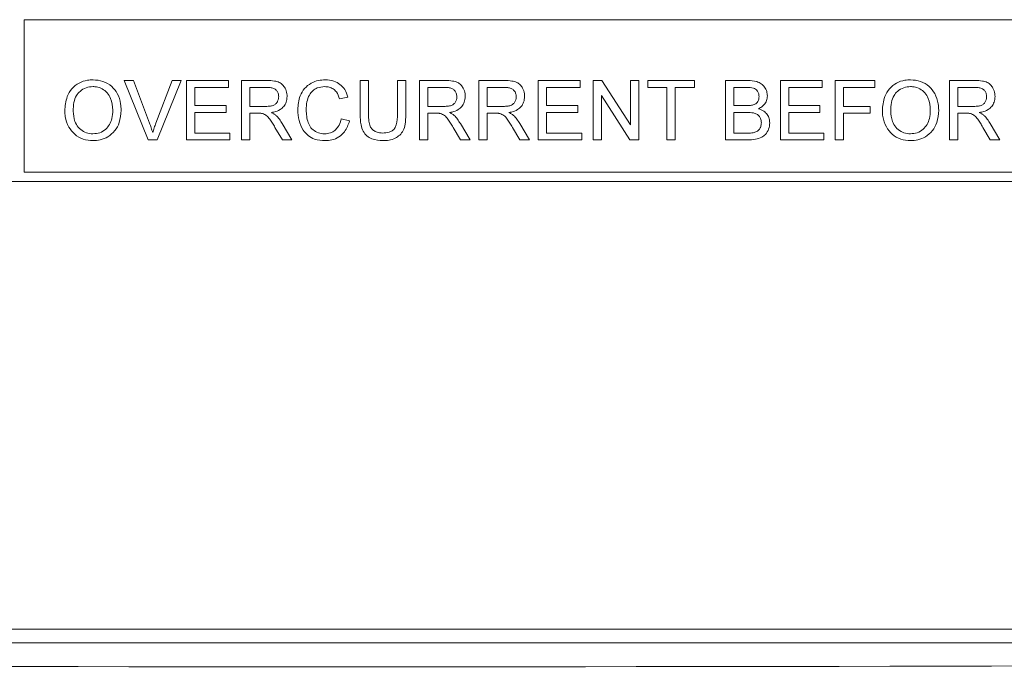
# Model space of a CAD drawing. Header units: inches. Extents: x 2954 to 6480, y 249 to 2776.
# Tile 22 of 105: x 3736 to 3757, y 1334 to 1348. Entities that reach past the tile are written whole.
import ezdxf

# ---------------------------------------------------------------- set-up
doc = ezdxf.new("R2010")
doc.units = ezdxf.units.IN
doc.header["$MEASUREMENT"] = 0
doc.layers.add('PWR_0300HP', color=7, linetype='Continuous')

# ---------------------------------------------------------------- blocks, each defined once
blk = doc.blocks.new('SSW07_FRAME 4')
at = {"lineweight": 9}
for p, q in [((43.2769, 16.7234), (36.7988, 16.7234)), ((36.7988, 16.7234), (36.7988, 16.0634)), ((37.2311, 16.4602), (37.2704, 16.4602)), ((37.3347, 16.2034), (37.2311, 16.4602)), ((37.2704, 16.4602), (37.3402, 16.2762)), ((37.3683, 16.2762), (37.4383, 16.4602)), ((37.4776, 16.4602), (37.3739, 16.2034)), ((37.4383, 16.4602), (37.4776, 16.4602)), ((37.5009, 16.4602), (37.682, 16.4602)), ((37.5009, 16.2034), (37.5009, 16.4602)), ((37.682, 16.4602), (37.682, 16.4306)), ((37.7379, 16.4602), (37.8494, 16.4602)), ((37.7379, 16.2034), (37.7379, 16.4602)), ((38.2516, 16.4602), (38.2878, 16.4602)), ((38.2516, 16.3125), (38.2516, 16.4602)), ((38.2878, 16.4602), (38.2878, 16.3142)), ((38.4129, 16.3142), (38.4129, 16.4602)), ((38.4129, 16.4602), (38.4492, 16.4602)), ((38.4492, 16.4602), (38.4492, 16.3125)), ((38.5084, 16.4602), (38.6199, 16.4602)), ((38.5084, 16.2034), (38.5084, 16.4602)), ((38.7653, 16.4602), (38.8767, 16.4602)), ((38.7653, 16.2034), (38.7653, 16.4602)), ((39.0221, 16.4602), (39.2032, 16.4602)), ((39.0221, 16.2034), (39.0221, 16.4602)), ((39.2032, 16.4602), (39.2032, 16.4306)), ((39.2592, 16.2034), (39.2592, 16.4602)), ((39.2592, 16.4602), (39.2975, 16.4602)), ((39.2975, 16.4602), (39.4205, 16.2686)), ((39.4205, 16.4602), (39.4567, 16.4602)), ((39.4205, 16.2686), (39.4205, 16.4602)), ((39.4567, 16.4602), (39.4567, 16.2034)), ((39.4962, 16.4306), (39.4962, 16.4602)), ((39.4962, 16.4602), (39.6971, 16.4602)), ((39.6971, 16.4602), (39.6971, 16.4306)), ((39.8321, 16.4602), (39.9283, 16.4602)), ((39.8321, 16.2034), (39.8321, 16.4602)), ((40.0692, 16.4602), (40.2503, 16.4602)), ((40.0692, 16.2034), (40.0692, 16.4602)), ((40.2503, 16.4602), (40.2503, 16.4306)), ((40.3063, 16.4602), (40.4775, 16.4602)), ((40.3063, 16.2034), (40.3063, 16.4602)), ((40.4775, 16.4602), (40.4775, 16.4306)), ((40.8002, 16.4602), (40.9116, 16.4602)), ((40.8002, 16.2034), (40.8002, 16.4602)), ((37.5371, 16.4306), (37.5371, 16.3516)), ((37.682, 16.4306), (37.5371, 16.4306)), ((37.7742, 16.4306), (37.7742, 16.3483)), ((37.8507, 16.4306), (37.7742, 16.4306)), ((38.5447, 16.4306), (38.5447, 16.3483)), ((38.6212, 16.4306), (38.5447, 16.4306)), ((38.8015, 16.4306), (38.8015, 16.3483)), ((38.878, 16.4306), (38.8015, 16.4306)), ((39.0583, 16.4306), (39.0583, 16.3516)), ((39.2032, 16.4306), (39.0583, 16.4306)), ((39.5786, 16.4306), (39.4962, 16.4306)), ((39.5786, 16.2034), (39.5786, 16.4306)), ((39.6148, 16.4306), (39.6148, 16.2034)), ((39.6971, 16.4306), (39.6148, 16.4306)), ((39.8683, 16.4306), (39.8683, 16.3516)), ((39.9173, 16.4306), (39.8683, 16.4306)), ((40.1054, 16.4306), (40.1054, 16.3516)), ((40.2503, 16.4306), (40.1054, 16.4306)), ((40.3425, 16.4306), (40.3425, 16.3483)), ((40.4775, 16.4306), (40.3425, 16.4306)), ((40.8364, 16.4306), (40.8364, 16.3483)), ((40.9129, 16.4306), (40.8364, 16.4306)), ((38.1989, 16.3889), (38.1627, 16.3811)), ((39.2954, 16.395), (39.2954, 16.2034)), ((39.4185, 16.2034), (39.2954, 16.395)), ((37.5371, 16.3516), (37.6721, 16.3516)), ((37.5371, 16.3219), (37.5371, 16.233)), ((37.6721, 16.3219), (37.5371, 16.3219)), ((37.6721, 16.3516), (37.6721, 16.3219)), ((37.7742, 16.3483), (37.8429, 16.3483)), ((37.7742, 16.3186), (37.7742, 16.2034)), ((37.8113, 16.3186), (37.7742, 16.3186)), ((38.5447, 16.3483), (38.6134, 16.3483)), ((38.5447, 16.3186), (38.5447, 16.2034)), ((38.5817, 16.3186), (38.5447, 16.3186)), ((38.8015, 16.3483), (38.8703, 16.3483)), ((38.8015, 16.3186), (38.8015, 16.2034)), ((38.8386, 16.3186), (38.8015, 16.3186)), ((39.0583, 16.3516), (39.1933, 16.3516)), ((39.0583, 16.3219), (39.0583, 16.233)), ((39.1933, 16.3219), (39.0583, 16.3219)), ((39.1933, 16.3516), (39.1933, 16.3219)), ((39.8683, 16.3516), (39.9213, 16.3516)), ((39.8683, 16.3219), (39.8683, 16.233)), ((39.9249, 16.3219), (39.8683, 16.3219)), ((40.1054, 16.3516), (40.2404, 16.3516)), ((40.1054, 16.3219), (40.1054, 16.233)), ((40.2404, 16.3219), (40.1054, 16.3219)), ((40.2404, 16.3516), (40.2404, 16.3219)), ((40.3425, 16.3483), (40.4577, 16.3483)), ((40.3425, 16.3186), (40.3425, 16.2034)), ((40.4577, 16.3186), (40.3425, 16.3186)), ((40.4577, 16.3483), (40.4577, 16.3186)), ((40.8364, 16.3483), (40.9052, 16.3483)), ((40.8364, 16.3186), (40.8364, 16.2034)), ((40.8735, 16.3186), (40.8364, 16.3186)), ((37.9144, 16.2743), (37.9565, 16.2034)), ((38.1693, 16.2941), (38.2055, 16.2856)), ((38.6849, 16.2743), (38.727, 16.2034)), ((38.9417, 16.2743), (38.9839, 16.2034)), ((40.9766, 16.2743), (41.0188, 16.2034)), ((37.5371, 16.233), (37.6885, 16.233)), ((37.6885, 16.233), (37.6885, 16.2034)), ((37.915, 16.2034), (37.883, 16.2576)), ((38.6855, 16.2034), (38.6535, 16.2576)), ((38.9424, 16.2034), (38.9104, 16.2576)), ((39.0583, 16.233), (39.2098, 16.233)), ((39.2098, 16.233), (39.2098, 16.2034)), ((39.8683, 16.233), (39.9291, 16.233)), ((40.1054, 16.233), (40.2569, 16.233)), ((40.2569, 16.233), (40.2569, 16.2034)), ((40.9773, 16.2034), (40.9452, 16.2576)), ((37.3739, 16.2034), (37.3347, 16.2034)), ((37.6885, 16.2034), (37.5009, 16.2034)), ((37.7742, 16.2034), (37.7379, 16.2034)), ((37.9565, 16.2034), (37.915, 16.2034)), ((38.5447, 16.2034), (38.5084, 16.2034)), ((38.727, 16.2034), (38.6855, 16.2034)), ((38.8015, 16.2034), (38.7653, 16.2034)), ((38.9839, 16.2034), (38.9424, 16.2034)), ((39.2098, 16.2034), (39.0221, 16.2034)), ((39.2954, 16.2034), (39.2592, 16.2034)), ((39.4567, 16.2034), (39.4185, 16.2034)), ((39.6148, 16.2034), (39.5786, 16.2034)), ((39.9285, 16.2034), (39.8321, 16.2034)), ((40.2569, 16.2034), (40.0692, 16.2034)), ((40.3425, 16.2034), (40.3063, 16.2034)), ((40.8364, 16.2034), (40.8002, 16.2034)), ((41.0188, 16.2034), (40.9773, 16.2034)), ((36.7988, 16.0634), (43.2769, 16.0634)), ((32.9188, 16.0234), (43.3169, 16.0234)), ((31.2625, 14.0876), (44.996, 14.0876)), ((45.0559, 14.0277), (31.2026, 14.0277))]:
    blk.add_line(p, q, dxfattribs=at)
blk.add_ellipse((38.2252, 16.3431), major_axis=(55.4, 0), ratio=0.043661, start_param=4.583767, end_param=4.837537, dxfattribs=at)
for points, knots in [([(36.974, 16.3284), (36.9756, 16.3497), (36.9781, 16.3843), (37.0033, 16.4258), (37.0341, 16.4509), (37.0671, 16.4622), (37.0879, 16.4632), (37.096, 16.4635)], [0, 0, 0, 0, 0.307648, 0.501119, 0.694949, 0.880349, 1, 1, 1, 1]), ([(37.096, 16.4635), (37.1106, 16.4622), (37.14, 16.4596), (37.1774, 16.4371), (37.2041, 16.4028), (37.2162, 16.3659), (37.2173, 16.341), (37.2177, 16.3314)], [0, 0, 0, 0, 0.217157, 0.435902, 0.627355, 0.857243, 1, 1, 1, 1]), ([(37.8494, 16.4602), (37.8598, 16.46), (37.8776, 16.4595), (37.9011, 16.4538), (37.9169, 16.4422), (37.9287, 16.4255), (37.9348, 16.4077), (37.9353, 16.3951), (37.9355, 16.391)], [0, 0, 0, 0, 0.247176, 0.423002, 0.562813, 0.702056, 0.902656, 1, 1, 1, 1]), ([(37.9816, 16.3337), (37.9833, 16.3542), (37.986, 16.3871), (38.0095, 16.4267), (38.0379, 16.4495), (38.0694, 16.4617), (38.0903, 16.4629), (38.0999, 16.4635)], [0, 0, 0, 0, 0.308632, 0.495041, 0.682568, 0.85346, 1, 1, 1, 1]), ([(38.0999, 16.4635), (38.1128, 16.4626), (38.1359, 16.4608), (38.1653, 16.4444), (38.1874, 16.4206), (38.1949, 16.3999), (38.1989, 16.3889)], [0, 0, 0, 0, 0.286342, 0.512376, 0.738319, 1, 1, 1, 1]), ([(38.6199, 16.4602), (38.6303, 16.46), (38.6481, 16.4595), (38.6716, 16.4538), (38.6874, 16.4422), (38.6992, 16.4255), (38.7053, 16.4077), (38.7058, 16.3951), (38.706, 16.391)], [0, 0, 0, 0, 0.247207, 0.423012, 0.562821, 0.702065, 0.902647, 1, 1, 1, 1]), ([(38.8767, 16.4602), (38.8871, 16.46), (38.9049, 16.4595), (38.9284, 16.4538), (38.9442, 16.4422), (38.956, 16.4255), (38.9622, 16.4077), (38.9627, 16.3951), (38.9628, 16.391)], [0, 0, 0, 0, 0.247241, 0.423027, 0.562824, 0.702075, 0.902639, 1, 1, 1, 1]), ([(39.9283, 16.4602), (39.9414, 16.4597), (39.9616, 16.4589), (39.987, 16.4474), (40.0018, 16.4319), (40.0113, 16.4134), (40.0126, 16.4001), (40.0132, 16.3937)], [0, 0, 0, 0, 0.320473, 0.496285, 0.672781, 0.841451, 1, 1, 1, 1]), ([(40.5104, 16.3284), (40.5119, 16.3497), (40.5145, 16.3843), (40.5397, 16.4258), (40.5705, 16.4509), (40.6034, 16.4622), (40.6242, 16.4632), (40.6324, 16.4635)], [0, 0, 0, 0, 0.30752, 0.500904, 0.694643, 0.880089, 1, 1, 1, 1]), ([(40.6324, 16.4635), (40.647, 16.4622), (40.6764, 16.4596), (40.7139, 16.4371), (40.7405, 16.4026), (40.7525, 16.3659), (40.7536, 16.3409), (40.7541, 16.3314)], [0, 0, 0, 0, 0.217497, 0.436588, 0.628179, 0.85791, 1, 1, 1, 1]), ([(40.9116, 16.4602), (40.922, 16.46), (40.9399, 16.4595), (40.9633, 16.4538), (40.9791, 16.4422), (40.9909, 16.4255), (40.9971, 16.4077), (40.9976, 16.3951), (40.9977, 16.391)], [0, 0, 0, 0, 0.24785, 0.423189, 0.562963, 0.702182, 0.902448, 1, 1, 1, 1]), ([(37.0962, 16.4339), (37.086, 16.433), (37.0656, 16.4311), (37.0406, 16.4159), (37.0216, 16.394), (37.0117, 16.3637), (37.0107, 16.3406), (37.0102, 16.328)], [0, 0, 0, 0, 0.196967, 0.395106, 0.550821, 0.755117, 1, 1, 1, 1]), ([(37.1815, 16.3317), (37.1801, 16.3493), (37.1779, 16.3764), (37.1588, 16.408), (37.1371, 16.4253), (37.1149, 16.433), (37.1012, 16.4337), (37.0962, 16.4339)], [0, 0, 0, 0, 0.351036, 0.537389, 0.724711, 0.899743, 1, 1, 1, 1]), ([(37.8993, 16.3902), (37.8988, 16.3953), (37.898, 16.4047), (37.8909, 16.4167), (37.8804, 16.4255), (37.8663, 16.43), (37.856, 16.4304), (37.8507, 16.4306)], [0, 0, 0, 0, 0.213748, 0.391283, 0.569176, 0.777734, 1, 1, 1, 1]), ([(38.0982, 16.4339), (38.087, 16.4329), (38.0681, 16.4313), (38.0455, 16.4164), (38.029, 16.3958), (38.0199, 16.367), (38.0185, 16.3451), (38.0178, 16.3339)], [0, 0, 0, 0, 0.227763, 0.387183, 0.546044, 0.76653, 1, 1, 1, 1]), ([(38.1627, 16.3811), (38.1589, 16.3916), (38.1528, 16.4081), (38.1354, 16.4248), (38.1175, 16.4328), (38.1046, 16.4335), (38.0982, 16.4339)], [0, 0, 0, 0, 0.364573, 0.575423, 0.78627, 1, 1, 1, 1]), ([(38.6698, 16.3902), (38.6693, 16.3953), (38.6685, 16.4047), (38.6614, 16.4167), (38.6509, 16.4255), (38.6368, 16.43), (38.6265, 16.4304), (38.6212, 16.4306)], [0, 0, 0, 0, 0.213719, 0.391247, 0.569147, 0.777705, 1, 1, 1, 1]), ([(38.9266, 16.3902), (38.9262, 16.3953), (38.9254, 16.4047), (38.9182, 16.4167), (38.9078, 16.4255), (38.8936, 16.43), (38.8833, 16.4304), (38.878, 16.4306)], [0, 0, 0, 0, 0.21371, 0.39124, 0.56911, 0.777679, 1, 1, 1, 1]), ([(39.977, 16.3905), (39.9766, 16.3956), (39.9759, 16.4048), (39.9701, 16.4161), (39.9625, 16.4237), (39.9468, 16.4304), (39.9312, 16.4305), (39.9192, 16.4306), (39.9173, 16.4306)], [0, 0, 0, 0, 0.184651, 0.328298, 0.447547, 0.566726, 0.930565, 1, 1, 1, 1]), ([(40.6326, 16.4339), (40.6224, 16.433), (40.602, 16.4311), (40.577, 16.4159), (40.5579, 16.3939), (40.548, 16.3636), (40.5471, 16.3406), (40.5466, 16.328)], [0, 0, 0, 0, 0.197266, 0.395702, 0.551378, 0.755695, 1, 1, 1, 1]), ([(40.7178, 16.3317), (40.7165, 16.3493), (40.7143, 16.3764), (40.6952, 16.408), (40.6735, 16.4253), (40.6513, 16.433), (40.6376, 16.4337), (40.6326, 16.4339)], [0, 0, 0, 0, 0.350882, 0.537209, 0.724485, 0.899595, 1, 1, 1, 1]), ([(40.9615, 16.3902), (40.9611, 16.3953), (40.9603, 16.4047), (40.9531, 16.4167), (40.9427, 16.4255), (40.9285, 16.43), (40.9182, 16.4304), (40.9129, 16.4306)], [0, 0, 0, 0, 0.213322, 0.390716, 0.56846, 0.777076, 1, 1, 1, 1]), ([(37.8429, 16.3483), (37.8499, 16.3485), (37.8621, 16.3487), (37.8778, 16.3528), (37.8886, 16.3603), (37.8953, 16.3703), (37.8988, 16.3806), (37.8991, 16.3875), (37.8993, 16.3902)], [0, 0, 0, 0, 0.26105, 0.455078, 0.598877, 0.742699, 0.898476, 1, 1, 1, 1]), ([(37.9355, 16.391), (37.9348, 16.3826), (37.9335, 16.3672), (37.922, 16.3474), (37.9038, 16.3317), (37.8842, 16.3248), (37.8711, 16.3226), (37.8674, 16.3219)], [0, 0, 0, 0, 0.232149, 0.428919, 0.625983, 0.895464, 1, 1, 1, 1]), ([(38.6134, 16.3483), (38.6204, 16.3485), (38.6326, 16.3487), (38.6483, 16.3528), (38.6591, 16.3603), (38.6658, 16.3703), (38.6693, 16.3806), (38.6696, 16.3875), (38.6698, 16.3902)], [0, 0, 0, 0, 0.2610853, 0.4551006, 0.5989044, 0.742725, 0.8984988, 1, 1, 1, 1]), ([(38.706, 16.391), (38.7053, 16.3826), (38.704, 16.3672), (38.6925, 16.3474), (38.6743, 16.3317), (38.6547, 16.3248), (38.6415, 16.3226), (38.6379, 16.3219)], [0, 0, 0, 0, 0.232126, 0.428891, 0.625946, 0.895431, 1, 1, 1, 1]), ([(38.8703, 16.3483), (38.8772, 16.3485), (38.8894, 16.3487), (38.9052, 16.3528), (38.9159, 16.3603), (38.9226, 16.3703), (38.9261, 16.3806), (38.9265, 16.3875), (38.9266, 16.3902)], [0, 0, 0, 0, 0.261126, 0.4551166, 0.5989199, 0.7427518, 0.8985045, 1, 1, 1, 1]), ([(38.9628, 16.391), (38.9621, 16.3826), (38.9608, 16.3672), (38.9493, 16.3474), (38.9312, 16.3317), (38.9115, 16.3248), (38.8984, 16.3226), (38.8947, 16.3219)], [0, 0, 0, 0, 0.232105, 0.428868, 0.625915, 0.895414, 1, 1, 1, 1]), ([(39.9521, 16.3546), (39.9569, 16.3566), (39.965, 16.36), (39.9727, 16.3697), (39.9765, 16.3798), (39.9768, 16.3868), (39.977, 16.3905)], [0, 0, 0, 0, 0.326928, 0.548765, 0.769746, 1, 1, 1, 1]), ([(40.0132, 16.3937), (40.0124, 16.3867), (40.0108, 16.3726), (39.9994, 16.3547), (39.9861, 16.3442), (39.9775, 16.3398), (39.9747, 16.3384)], [0, 0, 0, 0, 0.294487, 0.590543, 0.867865, 1, 1, 1, 1]), ([(40.9052, 16.3483), (40.9122, 16.3485), (40.9243, 16.3487), (40.9401, 16.3528), (40.9508, 16.3603), (40.9575, 16.3703), (40.961, 16.3806), (40.9614, 16.3875), (40.9615, 16.3902)], [0, 0, 0, 0, 0.261935, 0.455546, 0.599354, 0.743195, 0.898899, 1, 1, 1, 1]), ([(40.9977, 16.391), (40.997, 16.3827), (40.9957, 16.3673), (40.9843, 16.3474), (40.9661, 16.3317), (40.9464, 16.3248), (40.9333, 16.3226), (40.9296, 16.3219)], [0, 0, 0, 0, 0.231701, 0.428336, 0.625242, 0.894896, 1, 1, 1, 1]), ([(37.0959, 16.2001), (37.0816, 16.2013), (37.0529, 16.2038), (37.0157, 16.2258), (36.9882, 16.2601), (36.9756, 16.2962), (36.9744, 16.3202), (36.974, 16.3284)], [0, 0, 0, 0, 0.216154, 0.433724, 0.635112, 0.875246, 1, 1, 1, 1]), ([(37.0102, 16.328), (37.0113, 16.3128), (37.0131, 16.2878), (37.0311, 16.2575), (37.0535, 16.2387), (37.0766, 16.2305), (37.0908, 16.2299), (37.0957, 16.2297)], [0, 0, 0, 0, 0.3082938, 0.5080966, 0.7081066, 0.8997758, 1, 1, 1, 1]), ([(37.0957, 16.2297), (37.1057, 16.2306), (37.1258, 16.2322), (37.1508, 16.2479), (37.1688, 16.2696), (37.1798, 16.2981), (37.1809, 16.3196), (37.1815, 16.3317)], [0, 0, 0, 0, 0.198684, 0.399632, 0.570599, 0.758871, 1, 1, 1, 1]), ([(37.2177, 16.3314), (37.2162, 16.3134), (37.2136, 16.282), (37.1921, 16.2418), (37.1625, 16.2163), (37.1289, 16.2024), (37.1065, 16.2008), (37.0959, 16.2001)], [0, 0, 0, 0, 0.268369, 0.466072, 0.665053, 0.841597, 1, 1, 1, 1]), ([(37.8291, 16.3175), (37.8276, 16.3177), (37.8247, 16.3182), (37.8187, 16.3186), (37.8142, 16.3186), (37.8113, 16.3186)], [0, 0, 0, 0, 0.250469, 0.500876, 1, 1, 1, 1]), ([(37.883, 16.2576), (37.8794, 16.2636), (37.8722, 16.2755), (37.8605, 16.2932), (37.8477, 16.3102), (37.8349, 16.3152), (37.8291, 16.3175)], [0, 0, 0, 0, 0.252541, 0.505186, 0.778907, 1, 1, 1, 1]), ([(37.8674, 16.3219), (37.8692, 16.3211), (37.8727, 16.3193), (37.8796, 16.3154), (37.8842, 16.3117), (37.8873, 16.3093)], [0, 0, 0, 0, 0.25061, 0.501369, 1, 1, 1, 1]), ([(38.1007, 16.2001), (38.0847, 16.2011), (38.0581, 16.2027), (38.025, 16.2211), (38.001, 16.2488), (37.9849, 16.2876), (37.9827, 16.3182), (37.9816, 16.3337)], [0, 0, 0, 0, 0.233324, 0.390375, 0.547341, 0.769807, 1, 1, 1, 1]), ([(38.0178, 16.3339), (38.019, 16.3148), (38.0207, 16.2874), (38.0376, 16.2551), (38.0581, 16.2383), (38.0793, 16.2305), (38.0929, 16.2299), (38.0973, 16.2297)], [0, 0, 0, 0, 0.383517, 0.552472, 0.722927, 0.911554, 1, 1, 1, 1]), ([(38.351, 16.2001), (38.3342, 16.2012), (38.309, 16.2028), (38.2797, 16.22), (38.2625, 16.2412), (38.2528, 16.2733), (38.2521, 16.2979), (38.2516, 16.3125)], [0, 0, 0, 0, 0.286525, 0.430248, 0.574532, 0.74739, 1, 1, 1, 1]), ([(38.2878, 16.3142), (38.288, 16.3044), (38.2883, 16.2869), (38.2928, 16.2642), (38.303, 16.2487), (38.3172, 16.2385), (38.333, 16.2336), (38.3439, 16.2332), (38.3482, 16.233)], [0, 0, 0, 0, 0.251567, 0.449751, 0.584132, 0.71852, 0.891326, 1, 1, 1, 1]), ([(38.3482, 16.233), (38.3577, 16.2335), (38.3723, 16.2342), (38.3904, 16.2421), (38.4022, 16.2532), (38.412, 16.2779), (38.4125, 16.2989), (38.4129, 16.3142)], [0, 0, 0, 0, 0.23432, 0.357688, 0.481902, 0.625433, 1, 1, 1, 1]), ([(38.4492, 16.3125), (38.4487, 16.2987), (38.448, 16.2752), (38.4395, 16.2443), (38.4235, 16.2234), (38.4024, 16.2087), (38.3773, 16.2011), (38.3595, 16.2004), (38.351, 16.2001)], [0, 0, 0, 0, 0.240814, 0.408725, 0.550067, 0.690833, 0.850986, 1, 1, 1, 1]), ([(38.5996, 16.3175), (38.5981, 16.3177), (38.5952, 16.3182), (38.5892, 16.3186), (38.5847, 16.3186), (38.5817, 16.3186)], [0, 0, 0, 0, 0.250468, 0.500835, 1, 1, 1, 1]), ([(38.6535, 16.2576), (38.6499, 16.2636), (38.6427, 16.2755), (38.631, 16.2932), (38.6182, 16.3102), (38.6054, 16.3152), (38.5996, 16.3175)], [0, 0, 0, 0, 0.252536, 0.505176, 0.778885, 1, 1, 1, 1]), ([(38.6379, 16.3219), (38.6396, 16.3211), (38.6432, 16.3193), (38.6501, 16.3154), (38.6547, 16.3117), (38.6578, 16.3093)], [0, 0, 0, 0, 0.250633, 0.501358, 1, 1, 1, 1]), ([(38.8564, 16.3175), (38.855, 16.3177), (38.852, 16.3182), (38.846, 16.3186), (38.8416, 16.3186), (38.8386, 16.3186)], [0, 0, 0, 0, 0.250428, 0.500836, 1, 1, 1, 1]), ([(38.9104, 16.2576), (38.9068, 16.2636), (38.8996, 16.2755), (38.8878, 16.2932), (38.8751, 16.3102), (38.8622, 16.3152), (38.8564, 16.3175)], [0, 0, 0, 0, 0.252537, 0.505153, 0.778873, 1, 1, 1, 1]), ([(38.8947, 16.3219), (38.8965, 16.3211), (38.9, 16.3193), (38.9069, 16.3154), (38.9116, 16.3117), (38.9147, 16.3093)], [0, 0, 0, 0, 0.250613, 0.501347, 1, 1, 1, 1]), ([(39.9213, 16.3516), (39.9239, 16.3516), (39.929, 16.3517), (39.9394, 16.352), (39.9471, 16.3536), (39.9521, 16.3546)], [0, 0, 0, 0, 0.2504332, 0.5008804, 1, 1, 1, 1]), ([(39.9869, 16.2775), (39.9863, 16.2836), (39.9854, 16.2941), (39.9777, 16.3071), (39.9668, 16.316), (39.9486, 16.3215), (39.9342, 16.3218), (39.9249, 16.3219)], [0, 0, 0, 0, 0.209361, 0.357586, 0.506404, 0.681236, 1, 1, 1, 1]), ([(39.9747, 16.3384), (39.9828, 16.3354), (39.9973, 16.33), (40.013, 16.3139), (40.0218, 16.2959), (40.0227, 16.2831), (40.0231, 16.277)], [0, 0, 0, 0, 0.303933, 0.544242, 0.784583, 1, 1, 1, 1]), ([(40.6322, 16.2001), (40.6179, 16.2013), (40.5892, 16.2038), (40.552, 16.2259), (40.5245, 16.2602), (40.512, 16.2963), (40.5108, 16.3203), (40.5104, 16.3284)], [0, 0, 0, 0, 0.216429, 0.434277, 0.635792, 0.875834, 1, 1, 1, 1]), ([(40.5466, 16.328), (40.5477, 16.3128), (40.5494, 16.2878), (40.5675, 16.2575), (40.5899, 16.2387), (40.613, 16.2305), (40.6272, 16.2299), (40.6321, 16.2297)], [0, 0, 0, 0, 0.30817, 0.507907, 0.70784, 0.899544, 1, 1, 1, 1]), ([(40.6321, 16.2297), (40.6421, 16.2306), (40.6622, 16.2322), (40.6872, 16.2479), (40.7052, 16.2697), (40.7162, 16.2982), (40.7172, 16.3196), (40.7178, 16.3317)], [0, 0, 0, 0, 0.1989963, 0.4002649, 0.5714747, 0.7595186, 1, 1, 1, 1]), ([(40.7541, 16.3314), (40.7526, 16.3134), (40.75, 16.282), (40.7285, 16.2418), (40.6989, 16.2163), (40.6653, 16.2024), (40.6429, 16.2008), (40.6322, 16.2001)], [0, 0, 0, 0, 0.267986, 0.465667, 0.664619, 0.841217, 1, 1, 1, 1]), ([(40.8913, 16.3175), (40.8899, 16.3177), (40.8869, 16.3182), (40.8809, 16.3186), (40.8765, 16.3186), (40.8735, 16.3186)], [0, 0, 0, 0, 0.250088, 0.500172, 1, 1, 1, 1]), ([(40.9452, 16.2576), (40.9417, 16.2636), (40.9345, 16.2755), (40.9227, 16.2932), (40.91, 16.3102), (40.8971, 16.3152), (40.8913, 16.3175)], [0, 0, 0, 0, 0.252393, 0.504876, 0.778549, 1, 1, 1, 1]), ([(40.9296, 16.3219), (40.9314, 16.3211), (40.9349, 16.3193), (40.9418, 16.3154), (40.9465, 16.3117), (40.9496, 16.3093)], [0, 0, 0, 0, 0.250357, 0.500933, 1, 1, 1, 1]), ([(37.3402, 16.2762), (37.3415, 16.2727), (37.3441, 16.2659), (37.3489, 16.2521), (37.3522, 16.2417), (37.3543, 16.2347)], [0, 0, 0, 0, 0.250035, 0.500109, 1, 1, 1, 1]), ([(37.3543, 16.2347), (37.3554, 16.2382), (37.3575, 16.2452), (37.3619, 16.2591), (37.3657, 16.2693), (37.3683, 16.2762)], [0, 0, 0, 0, 0.250073, 0.500147, 1, 1, 1, 1]), ([(37.8873, 16.3093), (37.89, 16.3067), (37.8953, 16.3015), (37.9046, 16.29), (37.9105, 16.2806), (37.9144, 16.2743)], [0, 0, 0, 0, 0.25051, 0.501205, 1, 1, 1, 1]), ([(38.0973, 16.2297), (38.106, 16.2305), (38.1221, 16.2318), (38.1428, 16.2437), (38.1593, 16.2624), (38.1663, 16.2807), (38.1689, 16.2922), (38.1693, 16.2941)], [0, 0, 0, 0, 0.247652, 0.454893, 0.662195, 0.946721, 1, 1, 1, 1]), ([(38.2055, 16.2856), (38.1997, 16.2689), (38.1903, 16.2416), (38.1604, 16.2146), (38.1309, 16.2019), (38.1103, 16.2007), (38.1007, 16.2001)], [0, 0, 0, 0, 0.3554969, 0.5795936, 0.8035814, 1, 1, 1, 1]), ([(38.6578, 16.3093), (38.6605, 16.3067), (38.6658, 16.3015), (38.6751, 16.29), (38.681, 16.2806), (38.6849, 16.2743)], [0, 0, 0, 0, 0.2504765, 0.5011972, 1, 1, 1, 1]), ([(38.9147, 16.3093), (38.9173, 16.3067), (38.9226, 16.3015), (38.9319, 16.29), (38.9378, 16.2806), (38.9417, 16.2743)], [0, 0, 0, 0, 0.250478, 0.501173, 1, 1, 1, 1]), ([(40.0231, 16.277), (40.0222, 16.2679), (40.0203, 16.2498), (40.0072, 16.2277), (39.9866, 16.2121), (39.9599, 16.2044), (39.9394, 16.2038), (39.9285, 16.2034)], [0, 0, 0, 0, 0.198817, 0.398678, 0.546909, 0.759355, 1, 1, 1, 1]), ([(39.9511, 16.2343), (39.9566, 16.2356), (39.9661, 16.238), (39.977, 16.2469), (39.9838, 16.258), (39.9866, 16.2687), (39.9868, 16.2754), (39.9869, 16.2775)], [0, 0, 0, 0, 0.275291, 0.472706, 0.669219, 0.900057, 1, 1, 1, 1]), ([(40.9496, 16.3093), (40.9522, 16.3067), (40.9575, 16.3015), (40.9668, 16.29), (40.9727, 16.2806), (40.9766, 16.2743)], [0, 0, 0, 0, 0.250372, 0.500956, 1, 1, 1, 1]), ([(39.9291, 16.233), (39.9309, 16.233), (39.9346, 16.233), (39.9419, 16.2332), (39.9474, 16.2339), (39.9511, 16.2343)], [0, 0, 0, 0, 0.25025, 0.500634, 1, 1, 1, 1])]:
    blk.add_open_spline(points, degree=3, knots=knots, dxfattribs=at)

msp = doc.modelspace()

# ---------------------------------------------------------------- block references
at = {"layer": 'PWR_0300HP', "xscale": 5, "yscale": 5, "zscale": 5}
msp.add_blockref('SSW07_FRAME 4', (3551.769, 1264.246), dxfattribs=at)

doc.saveas('drawing.dxf')
